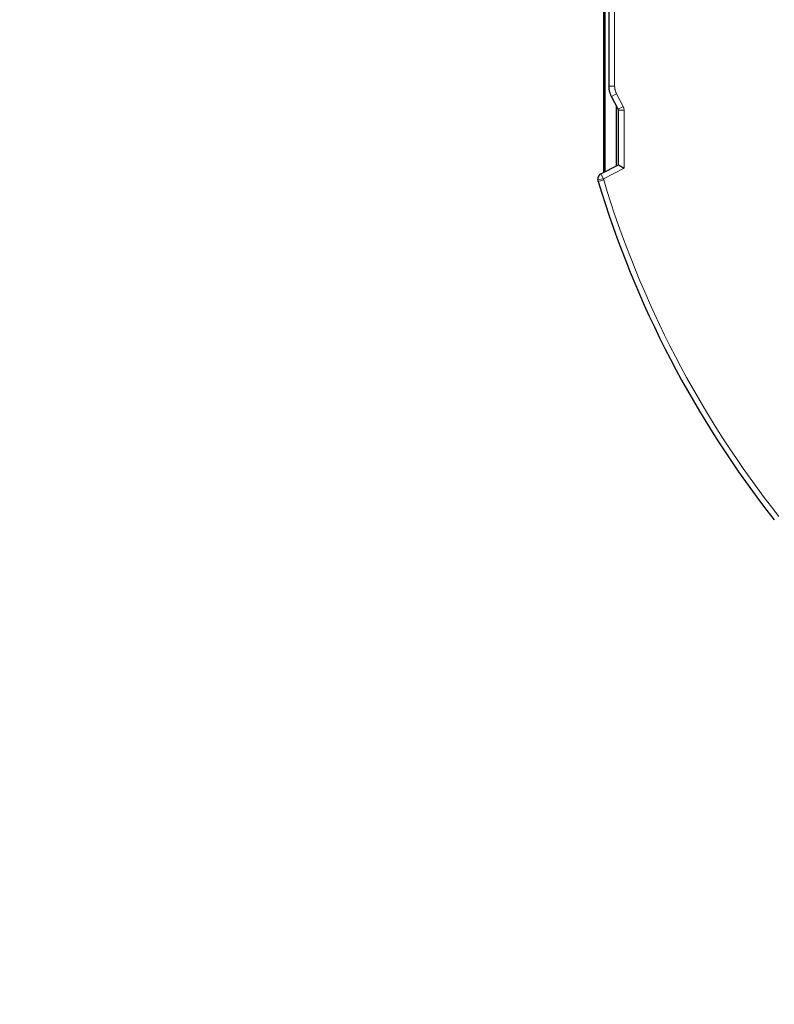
# Model space of a CAD drawing. Header units: inches. Extents: x 0 to 23760, y -13 to 16800.
# Tile 143 of 214: x 9862 to 10529, y 12480 to 13350. Entities that reach past the tile are written whole.
import ezdxf

# ---------------------------------------------------------------- set-up
doc = ezdxf.new("R2010")
doc.units = ezdxf.units.IN
doc.layers.add('254', color=7, linetype='Continuous', true_color=0xffffff)
doc.styles.add('latin_extended', font='simplex.shx')
doc.dimstyles.get("Standard").update_dxf_attribs({"dimtxt": 0.18, "dimasz": 0.18, "dimexe": 0.18, "dimexo": 0.0625, "dimgap": 0.09, "dimtad": 0, "dimtih": 1, "dimtoh": 1, "dimdec": 4, "dimzin": 0, "dimdsep": 46, "dimtxsty": 'Standard', "dimcen": 0.09, "dimadec": 0, "dimazin": 0, "dimtfac": 1, "dimtdec": 4, "dimtofl": 0, "dimtmove": 0, "dimatfit": 3, "dimfxl": 1, "dimtolj": 1, "dimtzin": 0, "dimarcsym": 0})

# ---------------------------------------------------------------- blocks, each defined once
blk = doc.blocks.new('_U9')
at = {"layer": '254', "color": 3, "linetype": 'Continuous', "lineweight": 13, "transparency": 16777216}
for p, q in [((11747.86, 13169.98), (11747.86, 13881.29)), ((11759.86, 12519.98), (11759.86, 13881.29)), ((11747.86, 13841.29), (9861.8, 13841.29)), ((11607.86, 13841.29), (11467.86, 13841.29)), ((11759.86, 13841.29), (11747.86, 13841.29)), ((11899.86, 13841.29), (12039.86, 13841.29))]:
    blk.add_line(p, q, dxfattribs=at)
at = {"layer": '254', "color": 3, "transparency": 16777216}
for points in [[(11607.86, 13817.96), (11607.86, 13864.62), (11747.86, 13841.29)], [(11899.86, 13864.62), (11899.86, 13817.96), (11759.86, 13841.29)]]:
    blk.add_solid(points, dxfattribs=at)
at = {"layer": 'Defpoints', "color": 0, "transparency": 16777216}
for p in [(11747.86, 13841.29), (11747.86, 13129.98), (11759.86, 12479.98)]:
    blk.add_point(p, dxfattribs=at)
at = {"layer": '254', "color": 2, "lineweight": 13, "transparency": 16777216, "insert": (9931.8, 14051.29), "char_height": 140, "attachment_point": 1, "style": 'latin_extended'}
blk.add_mtext('\\A1;\\C2;12', dxfattribs=at)

msp = doc.modelspace()

# ---------------------------------------------------------------- linework, layer by layer
at = {"layer": '254', "color": 2, "linetype": 'Continuous', "lineweight": 25}
for p, q in [((10378.377, 13215.129), (10378.377, 13731.442)), ((10379.239, 13730.919), (10379.239, 13215.577)), ((10382.819, 13291.23), (10382.819, 13717.133)), ((10390.931, 13270.754), (10385.078, 13281.996)), ((10389.229, 13274.024), (10389.229, 13220.774)), ((10391.157, 13221.776), (10391.157, 13269.829)), ((10375.665, 13213.712), (10391.157, 13221.776)), ((10391.157, 13221.776), (10396.157, 13218.742))]:
    msp.add_line(p, q, dxfattribs=at)
at = {"layer": '254', "color": 110, "linetype": 'Continuous', "lineweight": 13}
for p, q in [((10387.819, 13717.133), (10387.819, 13291.23)), ((10387.819, 13291.23), (10382.819, 13291.23)), ((10389.513, 13284.305), (10385.078, 13281.996)), ((10389.513, 13284.305), (10395.366, 13273.062)), ((10395.366, 13273.062), (10390.931, 13270.754)), ((10396.157, 13269.829), (10391.157, 13269.829)), ((10396.157, 13269.829), (10396.157, 13218.742)), ((10396.157, 13218.742), (10377.974, 13209.277)), ((10377.974, 13209.277), (10372.995, 13208.821)), ((10373.376, 13206.862), (10378.164, 13208.299)), ((10377.974, 13209.277), (10375.665, 13213.712))]:
    msp.add_line(p, q, dxfattribs=at)
at = {"layer": '254', "color": 2, "linetype": 'Continuous', "lineweight": 25}
for centre, radius, start, end in [((10377.974, 13209.277), 5, 117.49997, 185.226328), ((11235.463, 13465.693), 900.105, 196.711747, 218.288253)]:
    msp.add_arc(centre, radius, start, end, dxfattribs=at)
at = {"layer": '254', "color": 110, "linetype": 'Continuous', "lineweight": 13}
msp.add_arc((11235.463, 13465.693), 895.105, 196.711747, 218.288253, dxfattribs=at)
at = {"layer": '254', "color": 2, "linetype": 'Continuous', "lineweight": 25}
for points, knots in [([(10385.078, 13281.996), (10384.892, 13282.353), (10384.544, 13283.076), (10384.09, 13284.181), (10383.703, 13285.308), (10383.385, 13286.457), (10383.217, 13287.237), (10383.109, 13287.828), (10383.076, 13288.026), (10383.031, 13288.324), (10383.016, 13288.424), (10382.989, 13288.624), (10382.925, 13289.123), (10382.843, 13290.023), (10382.819, 13290.827), (10382.819, 13291.23)], [0, 0, 0, 0, 0.125, 0.25, 0.375, 0.5, 0.625, 0.625, 0.6875, 0.6875, 0.71875, 0.71875, 0.75, 0.875, 1, 1, 1, 1]), ([(10391.157, 13269.829), (10391.157, 13269.91), (10391.152, 13269.989), (10391.133, 13270.147), (10391.119, 13270.226), (10391.091, 13270.342), (10391.08, 13270.38), (10391.056, 13270.457), (10391.043, 13270.495), (10391.001, 13270.608), (10390.968, 13270.682), (10390.931, 13270.754)], [0, 0, 0, 0, 0.25, 0.25, 0.5, 0.5, 0.625, 0.625, 0.75, 0.75, 1, 1, 1, 1]), ([(10373.376, 13206.862), (10373.374, 13206.867), (10373.373, 13206.872), (10373.37, 13206.882), (10373.365, 13206.897), (10373.355, 13206.932), (10373.334, 13207.002), (10373.295, 13207.143), (10373.221, 13207.426), (10373.096, 13207.995), (10373.025, 13208.489), (10372.995, 13208.821)], [0, 0, 0, 0, 0.0078125, 0.0078125, 0.015625, 0.03125, 0.0625, 0.125, 0.25, 0.5, 1, 1, 1, 1])]:
    msp.add_open_spline(points, degree=3, knots=knots, dxfattribs=at)
at = {"layer": '254', "color": 110, "linetype": 'Continuous', "lineweight": 13}
for points, knots in [([(10387.819, 13291.23), (10387.819, 13290.625), (10387.855, 13290.024), (10387.937, 13289.35), (10387.947, 13289.275), (10387.967, 13289.126), (10387.978, 13289.051), (10388.012, 13288.827), (10388.037, 13288.679), (10388.118, 13288.236), (10388.18, 13287.943), (10388.394, 13287.073), (10388.57, 13286.504), (10388.885, 13285.667), (10389.112, 13285.114), (10389.374, 13284.573), (10389.513, 13284.305)], [0, 0, 0, 0, 0.25, 0.25, 0.28125, 0.28125, 0.3125, 0.3125, 0.375, 0.375, 0.5, 0.5, 0.75, 0.75, 0.875, 1, 1, 1, 1]), ([(10395.366, 13273.062), (10395.496, 13272.812), (10395.611, 13272.555), (10395.735, 13272.225), (10395.758, 13272.159), (10395.804, 13272.026), (10395.869, 13271.825), (10395.925, 13271.623), (10396.024, 13271.217), (10396.073, 13270.943), (10396.14, 13270.39), (10396.157, 13270.111), (10396.157, 13269.829)], [0, 0, 0, 0, 0.25, 0.25, 0.3125, 0.3125, 0.375, 0.5, 0.5, 0.75, 0.75, 1, 1, 1, 1]), ([(10377.974, 13209.277), (10377.989, 13209.111), (10378.013, 13208.947), (10378.076, 13208.621), (10378.116, 13208.459), (10378.164, 13208.299)], [0, 0, 0, 0, 0.5, 0.5, 1, 1, 1, 1])]:
    msp.add_open_spline(points, degree=3, knots=knots, dxfattribs=at)

# ---------------------------------------------------------------- dimensions: what is measured, and where the dimension line sits
at = {"layer": '254', "color": 2, "linetype": 'Continuous', "lineweight": 13}
dim = msp.add_linear_dim(base=(11747.857, 13841.29), p1=(11759.857, 12479.977), p2=(11747.857, 13129.977), text='\\C2;12', dimstyle='Standard', override={"dimscale": 40, "dimtxt": 3.5, "dimasz": 3.5, "dimexe": 1, "dimexo": 1, "dimgap": 1.75, "dimtad": 1, "dimtih": 1, "dimtoh": 0, "dimdec": 2, "dimlfac": 0.025, "dimzin": 8, "dimdsep": 46, "dimlunit": 2, "dimpost": '', "dimtxsty": 'latin_extended', "dimsah": 1, "dimse1": 0, "dimse2": 0, "dimsd1": 0, "dimsd2": 0, "dimclrd": 3, "dimclre": 3, "dimclrt": 2, "dimtol": 0, "dimtm": -0.1, "dimtfac": 0.714286, "dimtdec": 3, "dimtofl": 1, "dimtmove": 0, "dimtzin": 8, "dimlwd": 13, "dimlwe": 13}, dxfattribs=at)
dim.commit()
dim.dimension.update_dxf_attribs({"geometry": '_U9', "text_midpoint": (10031.801, 13841.29), "dimtype": 160})

doc.saveas('drawing.dxf')
